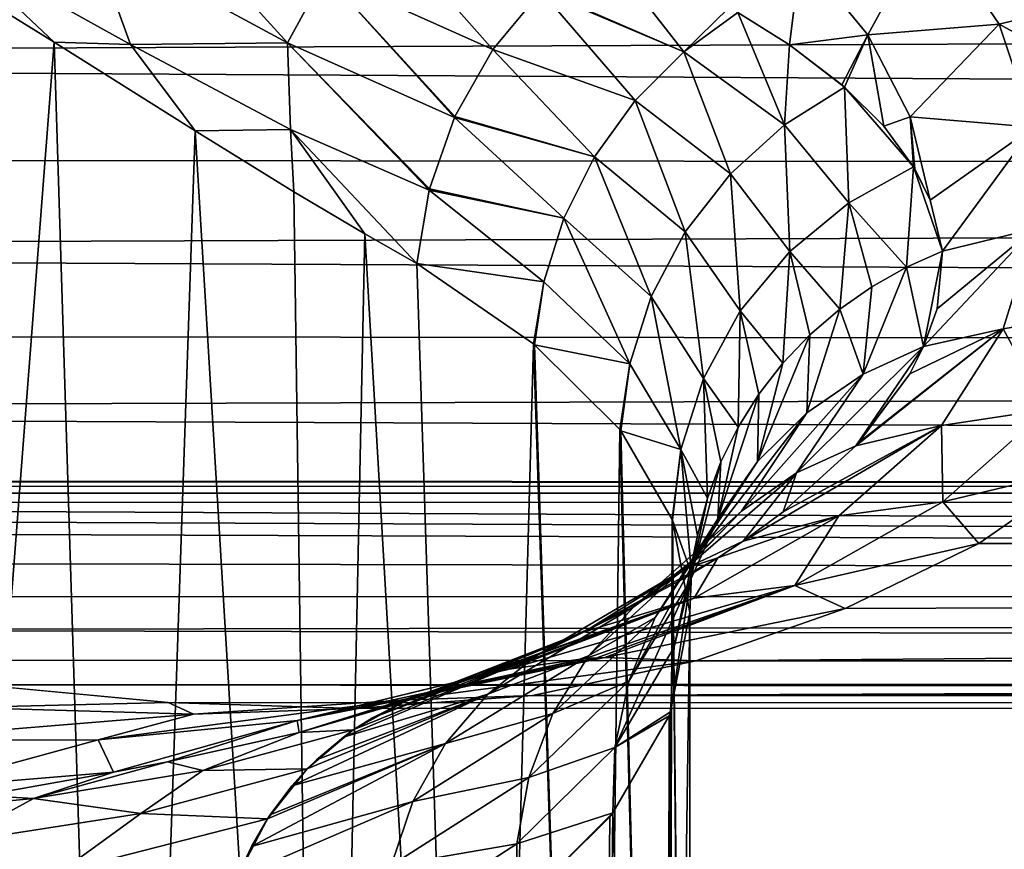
# Model space of a CAD drawing. Header units: millimetres. Extents: x -139 to 106, y -8 to 139.
# Tile 182 of 256: x -67.01 to -63.32, y 52.77 to 55.87. Entities that reach past the tile are written whole.
import ezdxf

# ---------------------------------------------------------------- set-up
doc = ezdxf.new("R2010")
doc.units = ezdxf.units.MM
doc.header["$LTSCALE"] = 53.842063
for name, color, linetype in [('47', 7, 'CONTINUOUS'), ('48', 7, 'CONTINUOUS'), ('49', 7, 'CONTINUOUS'), ('50', 7, 'CONTINUOUS'), ('51', 7, 'CONTINUOUS'), ('52', 7, 'CONTINUOUS'), ('67', 7, 'CONTINUOUS'), ('68', 7, 'CONTINUOUS'), ('69', 7, 'CONTINUOUS'), ('72', 7, 'CONTINUOUS')]:
    doc.layers.add(name, color=color, linetype=linetype)

msp = doc.modelspace()

# ---------------------------------------------------------------- linework, layer by layer
at = {"layer": '47', "color": 8, "linetype": 'CONTINUOUS'}
for points in [[(-76.5, 56.1287, -16.5989), (0, 56.0476, -16.5146), (-76.5, 55.7292, -16.1637), (-76.5, 56.1287, -16.5989)], [(0, 56.0476, -16.5146), (0, 55.2822, -15.6078), (-76.5, 55.7292, -16.1637), (0, 56.0476, -16.5146)], [(-76.5, 55.7292, -16.1637), (0, 55.2822, -15.6078), (-76.5, 55.3561, -15.7055), (-76.5, 55.7292, -16.1637)], [(-76.5, 55.3561, -15.7055), (0, 55.2822, -15.6078), (-76.5, 55.0108, -15.2261), (-76.5, 55.3561, -15.7055)], [(0, 55.2822, -15.6078), (0, 54.6296, -14.6167), (-76.5, 55.0108, -15.2261), (0, 55.2822, -15.6078)], [(-76.5, 55.0108, -15.2261), (0, 54.6296, -14.6167), (-76.5, 54.6943, -14.7271), (-76.5, 55.0108, -15.2261)], [(-76.5, 54.6943, -14.7271), (0, 54.6296, -14.6167), (-76.5, 54.4078, -14.2103), (-76.5, 54.6943, -14.7271)], [(0, 54.6296, -14.6167), (0, 54.0991, -13.5552), (-76.5, 54.4078, -14.2103), (0, 54.6296, -14.6167)], [(-76.5, 54.4078, -14.2103), (0, 54.0991, -13.5552), (-76.5, 54.1523, -13.6774), (-76.5, 54.4078, -14.2103)], [(-76.5, 54.1523, -13.6774), (0, 54.0991, -13.5552), (-75.5194, 54.1481, -13.6678), (-76.5, 54.1523, -13.6774)], [(-75.5194, 54.1481, -13.6678), (0, 54.0991, -13.5552), (-74.6378, 54.1301, -13.6269), (-75.5194, 54.1481, -13.6678)], [(-74.6378, 54.1301, -13.6269), (0, 54.0991, -13.5552), (-73.8408, 54.1008, -13.5592), (-74.6378, 54.1301, -13.6269)], [(-73.8408, 54.1008, -13.5592), (0, 54.0991, -13.5552), (-73.1127, 54.0623, -13.4679), (-73.8408, 54.1008, -13.5592)], [(0, 54.0991, -13.5552), (0, 53.698, -12.4384), (-73.1127, 54.0623, -13.4679), (0, 54.0991, -13.5552)], [(-73.1127, 54.0623, -13.4679), (0, 53.698, -12.4384), (-72.438, 54.0159, -13.3548), (-73.1127, 54.0623, -13.4679)], [(-72.438, 54.0159, -13.3548), (0, 53.698, -12.4384), (-71.807, 53.9631, -13.2207), (-72.438, 54.0159, -13.3548)], [(-71.807, 53.9631, -13.2207), (0, 53.698, -12.4384), (-70.6508, 53.8433, -12.8931), (-71.807, 53.9631, -13.2207)], [(-70.6508, 53.8433, -12.8931), (0, 53.698, -12.4384), (-69.6136, 53.7141, -12.4927), (-70.6508, 53.8433, -12.8931)], [(-69.6136, 53.7141, -12.4927), (0, 53.698, -12.4384), (-68.691, 53.5878, -12.0312), (-69.6136, 53.7141, -12.4927)], [(0, 53.698, -12.4384), (0, 53.4321, -11.2819), (-68.691, 53.5878, -12.0312), (0, 53.698, -12.4384)], [(-68.691, 53.5878, -12.0312), (0, 53.4321, -11.2819), (-67.8853, 53.4758, -11.5237), (-68.691, 53.5878, -12.0312)], [(-67.8853, 53.4758, -11.5237), (0, 53.4321, -11.2819), (-67.1567, 53.3825, -10.9545), (-67.8853, 53.4758, -11.5237)], [(0, 53.3185, -8.9155), (0, 53.4726, -7.7389), (-65.0885, 53.3429, -8.6304), (0, 53.3185, -8.9155)], [(-65.0885, 53.3429, -8.6304), (0, 53.4726, -7.7389), (-32.2388, 53.4726, -7.7389), (-65.0885, 53.3429, -8.6304)], [(-64.4776, 53.4726, -7.7389), (-65.0885, 53.3429, -8.6304), (-32.2388, 53.4726, -7.7389), (-64.4776, 53.4726, -7.7389)], [(0, 53.4321, -11.2819), (0, 53.305, -10.1021), (-67.1567, 53.3825, -10.9545), (0, 53.4321, -11.2819)], [(-67.1567, 53.3825, -10.9545), (0, 53.305, -10.1021), (-66.4543, 53.3156, -10.2869), (-67.1567, 53.3825, -10.9545)], [(-66.4543, 53.3156, -10.2869), (0, 53.305, -10.1021), (-65.7573, 53.2942, -9.5015), (-66.4543, 53.3156, -10.2869)], [(-65.7573, 53.2942, -9.5015), (0, 53.3185, -8.9155), (-65.0885, 53.3429, -8.6304), (-65.7573, 53.2942, -9.5015)], [(0, 53.305, -10.1021), (0, 53.3185, -8.9155), (-65.7573, 53.2942, -9.5015), (0, 53.305, -10.1021)]]:
    msp.add_3dface(points, dxfattribs=at)
at = {"layer": '48', "color": 8, "linetype": 'CONTINUOUS'}
for points in [[(-63.0035, 54.1994, -4.4286), (-63.4167, 53.9121, -5.6615), (0, 53.944, -5.5212), (-63.0035, 54.1994, -4.4286)], [(-64.4776, 53.4726, -7.7389), (-32.2388, 53.4726, -7.7389), (0, 53.944, -5.5212), (-64.4776, 53.4726, -7.7389)], [(-63.9168, 53.6685, -6.771), (-64.4776, 53.4726, -7.7389), (0, 53.944, -5.5212), (-63.9168, 53.6685, -6.771)], [(-63.4167, 53.9121, -5.6615), (-63.9168, 53.6685, -6.771), (0, 53.944, -5.5212), (-63.4167, 53.9121, -5.6615)]]:
    msp.add_3dface(points, dxfattribs=at)
at = {"layer": '49', "color": 8, "linetype": 'CONTINUOUS'}
for points in [[(-64.0833, 56.1227, 3.9214), (-63.833, 55.818, 2.7997), (-63.6016, 56.2417, 3.8048), (-64.0833, 56.1227, 3.9214)], [(-63.6016, 56.2417, 3.8048), (-63.833, 55.818, 2.7997), (-63.3405, 55.8576, 2.4038), (-63.6016, 56.2417, 3.8048)], [(-63.6016, 56.2417, 3.8048), (-63.3405, 55.8576, 2.4038), (-62.9224, 55.962, 2.4796), (-63.6016, 56.2417, 3.8048)], [(-64.1263, 55.7802, 3.0746), (-64.0833, 56.1227, 3.9214), (-64.3198, 55.9018, 3.6446), (-64.1263, 55.7802, 3.0746)], [(-63.833, 55.818, 2.7997), (-64.0833, 56.1227, 3.9214), (-64.1263, 55.7802, 3.0746), (-63.833, 55.818, 2.7997)], [(-62.9224, 55.962, 2.4796), (-63.3405, 55.8576, 2.4038), (-62.801, 55.5628, 1.0063), (-62.9224, 55.962, 2.4796)], [(-63.833, 55.818, 2.7997), (-63.6738, 55.5103, 1.6538), (-63.3405, 55.8576, 2.4038), (-63.833, 55.818, 2.7997)], [(-63.3405, 55.8576, 2.4038), (-63.6738, 55.5103, 1.6538), (-63.2112, 55.4726, 0.9751), (-63.3405, 55.8576, 2.4038)], [(-63.3405, 55.8576, 2.4038), (-63.2112, 55.4726, 0.9751), (-62.801, 55.5628, 1.0063), (-63.3405, 55.8576, 2.4038)], [(-63.9303, 55.631, 2.386), (-63.833, 55.818, 2.7997), (-64.1263, 55.7802, 3.0746), (-63.9303, 55.631, 2.386)], [(-63.9202, 55.6222, 2.3459), (-63.833, 55.818, 2.7997), (-63.9303, 55.631, 2.386), (-63.9202, 55.6222, 2.3459)], [(-63.7721, 55.4753, 1.6821), (-63.833, 55.818, 2.7997), (-63.9202, 55.6222, 2.3459), (-63.7721, 55.4753, 1.6821)], [(-63.6738, 55.5103, 1.6538), (-63.833, 55.818, 2.7997), (-63.7721, 55.4753, 1.6821), (-63.6738, 55.5103, 1.6538)], [(-63.6608, 55.3238, 1.0127), (-63.6738, 55.5103, 1.6538), (-63.7721, 55.4753, 1.6821), (-63.6608, 55.3238, 1.0127)], [(-63.6738, 55.5103, 1.6538), (-63.5986, 55.1984, 0.4706), (-63.2112, 55.4726, 0.9751), (-63.6738, 55.5103, 1.6538)], [(-63.5986, 55.1984, 0.4706), (-63.6738, 55.5103, 1.6538), (-63.6565, 55.3165, 0.9808), (-63.5986, 55.1984, 0.4706)], [(-63.6565, 55.3165, 0.9808), (-63.6738, 55.5103, 1.6538), (-63.6608, 55.3238, 1.0127), (-63.6565, 55.3165, 0.9808)], [(-63.5986, 55.1984, 0.4706), (-63.5521, 55.0069, -0.338), (-63.2112, 55.4726, 0.9751), (-63.5986, 55.1984, 0.4706)], [(-63.2112, 55.4726, 0.9751), (-63.5521, 55.0069, -0.338), (-63.2087, 55.0908, -0.4681), (-63.2112, 55.4726, 0.9751)], [(-63.325, 54.7162, -1.9125), (-63.2087, 55.0908, -0.4681), (-63.6233, 54.6504, -1.7585), (-63.325, 54.7162, -1.9125)], [(-63.6233, 54.6504, -1.7585), (-63.2087, 55.0908, -0.4681), (-63.5729, 54.7916, -1.2071), (-63.6233, 54.6504, -1.7585)], [(-63.2087, 55.0908, -0.4681), (-63.5521, 55.0069, -0.338), (-63.5729, 54.7916, -1.2071), (-63.2087, 55.0908, -0.4681)], [(-63.2087, 55.0908, -0.4681), (-63.325, 54.7162, -1.9125), (-62.9267, 54.784, -1.9653), (-63.2087, 55.0908, -0.4681)], [(-62.9267, 54.784, -1.9653), (-63.325, 54.7162, -1.9125), (-63.1602, 54.4141, -3.4386), (-62.9267, 54.784, -1.9653)], [(-63.5567, 54.3543, -3.3432), (-63.325, 54.7162, -1.9125), (-63.8777, 54.2773, -3.1689), (-63.5567, 54.3543, -3.3432)], [(-63.8777, 54.2773, -3.1689), (-63.325, 54.7162, -1.9125), (-63.8662, 54.2898, -3.122), (-63.8777, 54.2773, -3.1689)], [(-63.8662, 54.2898, -3.122), (-63.325, 54.7162, -1.9125), (-63.6757, 54.548, -2.1503), (-63.8662, 54.2898, -3.122)], [(-63.6757, 54.548, -2.1503), (-63.325, 54.7162, -1.9125), (-63.6233, 54.6504, -1.7585), (-63.6757, 54.548, -2.1503)], [(-63.325, 54.7162, -1.9125), (-63.5567, 54.3543, -3.3432), (-63.1602, 54.4141, -3.4386), (-63.325, 54.7162, -1.9125)], [(-63.1602, 54.4141, -3.4386), (-63.5567, 54.3543, -3.3432), (-63.5515, 54.0676, -4.8752), (-63.1602, 54.4141, -3.4386)], [(-63.0035, 54.1994, -4.4286), (-63.1602, 54.4141, -3.4386), (-63.5515, 54.0676, -4.8752), (-63.0035, 54.1994, -4.4286)], [(-63.9416, 54.015, -4.7368), (-63.5567, 54.3543, -3.3432), (-64.2999, 53.9212, -4.5181), (-63.9416, 54.015, -4.7368)], [(-64.2999, 53.9212, -4.5181), (-63.5567, 54.3543, -3.3432), (-64.1499, 54.0307, -4.099), (-64.2999, 53.9212, -4.5181)], [(-64.1499, 54.0307, -4.099), (-63.5567, 54.3543, -3.3432), (-63.8777, 54.2773, -3.1689), (-64.1499, 54.0307, -4.099)], [(-63.5567, 54.3543, -3.3432), (-63.9416, 54.015, -4.7368), (-63.5515, 54.0676, -4.8752), (-63.5567, 54.3543, -3.3432)], [(-63.4167, 53.9121, -5.6615), (-63.0035, 54.1994, -4.4286), (-63.5515, 54.0676, -4.8752), (-63.4167, 53.9121, -5.6615)], [(-63.4167, 53.9121, -5.6615), (-63.5515, 54.0676, -4.8752), (-64.1054, 53.7539, -6.2515), (-63.4167, 53.9121, -5.6615)], [(-63.5515, 54.0676, -4.8752), (-63.9416, 54.015, -4.7368), (-64.1054, 53.7539, -6.2515), (-63.5515, 54.0676, -4.8752)], [(-64.4829, 53.707, -6.0703), (-63.9416, 54.015, -4.7368), (-64.3948, 53.8584, -4.7613), (-64.4829, 53.707, -6.0703)], [(-63.9416, 54.015, -4.7368), (-64.4829, 53.707, -6.0703), (-64.1054, 53.7539, -6.2515), (-63.9416, 54.015, -4.7368)], [(-64.3948, 53.8584, -4.7613), (-63.9416, 54.015, -4.7368), (-64.2999, 53.9212, -4.5181), (-64.3948, 53.8584, -4.7613)], [(-63.9168, 53.6685, -6.771), (-63.4167, 53.9121, -5.6615), (-64.1054, 53.7539, -6.2515), (-63.9168, 53.6685, -6.771)], [(-64.9026, 53.5778, -5.9618), (-64.4829, 53.707, -6.0703), (-64.3948, 53.8584, -4.7613), (-64.9026, 53.5778, -5.9618)], [(-64.9026, 53.5778, -5.9618), (-64.3948, 53.8584, -4.7613), (-64.8729, 53.5945, -5.8162), (-64.9026, 53.5778, -5.9618)], [(-64.3948, 53.8584, -4.7613), (-64.5283, 53.7766, -5.0813), (-64.8729, 53.5945, -5.8162), (-64.3948, 53.8584, -4.7613)], [(-64.4829, 53.707, -6.0703), (-65.1759, 53.4404, -7.3158), (-64.1054, 53.7539, -6.2515), (-64.4829, 53.707, -6.0703)], [(-64.1054, 53.7539, -6.2515), (-65.1759, 53.4404, -7.3158), (-64.891, 53.4804, -7.4935), (-64.1054, 53.7539, -6.2515)], [(-64.8481, 53.4831, -7.5197), (-64.1054, 53.7539, -6.2515), (-64.891, 53.4804, -7.4935), (-64.8481, 53.4831, -7.5197)], [(-64.8177, 53.4846, -7.5381), (-64.1054, 53.7539, -6.2515), (-64.8481, 53.4831, -7.5197), (-64.8177, 53.4846, -7.5381)], [(-63.9168, 53.6685, -6.771), (-64.1054, 53.7539, -6.2515), (-64.8177, 53.4846, -7.5381), (-63.9168, 53.6685, -6.771)], [(-65.305, 53.4093, -7.2328), (-64.4829, 53.707, -6.0703), (-65.5341, 53.3326, -7.0813), (-65.305, 53.4093, -7.2328)], [(-65.5341, 53.3326, -7.0813), (-64.4829, 53.707, -6.0703), (-64.9026, 53.5778, -5.9618), (-65.5341, 53.3326, -7.0813)], [(-65.2185, 53.4311, -7.2886), (-64.4829, 53.707, -6.0703), (-65.305, 53.4093, -7.2328), (-65.2185, 53.4311, -7.2886)], [(-65.1759, 53.4404, -7.3158), (-64.4829, 53.707, -6.0703), (-65.2185, 53.4311, -7.2886), (-65.1759, 53.4404, -7.3158)], [(-64.4776, 53.4726, -7.7389), (-63.9168, 53.6685, -6.771), (-64.8177, 53.4846, -7.5381), (-64.4776, 53.4726, -7.7389)], [(-65.5341, 53.3326, -7.0813), (-64.9026, 53.5778, -5.9618), (-65.5729, 53.3167, -7.0551), (-65.5341, 53.3326, -7.0813)], [(-65.5729, 53.3167, -7.0551), (-64.9026, 53.5778, -5.9618), (-65.0006, 53.5355, -6.0682), (-65.5729, 53.3167, -7.0551)], [(-65.0006, 53.5355, -6.0682), (-64.9026, 53.5778, -5.9618), (-64.8729, 53.5945, -5.8162), (-65.0006, 53.5355, -6.0682)]]:
    msp.add_3dface(points, dxfattribs=at)
at = {"layer": '50', "color": 8, "linetype": 'CONTINUOUS'}
for points in [[(-63.6233, 54.6504, -1.7585), (-63.5521, 55.0069, -0.338), (-63.6879, 54.947, -0.323), (-63.6233, 54.6504, -1.7585)], [(-63.5521, 55.0069, -0.338), (-63.6233, 54.6504, -1.7585), (-63.5729, 54.7916, -1.2071), (-63.5521, 55.0069, -0.338)], [(-63.8505, 54.546, -1.7147), (-63.6233, 54.6504, -1.7585), (-63.6879, 54.947, -0.323), (-63.8505, 54.546, -1.7147)], [(-63.8169, 54.8743, -0.3049), (-63.8505, 54.546, -1.7147), (-63.6879, 54.947, -0.323), (-63.8169, 54.8743, -0.3049)], [(-63.9378, 54.7895, -0.2837), (-63.8505, 54.546, -1.7147), (-63.8169, 54.8743, -0.3049), (-63.9378, 54.7895, -0.2837)], [(-64.0611, 54.402, -1.6546), (-63.8505, 54.546, -1.7147), (-63.9378, 54.7895, -0.2837), (-64.0611, 54.402, -1.6546)], [(-64.0495, 54.6935, -0.2597), (-64.0611, 54.402, -1.6546), (-63.9378, 54.7895, -0.2837), (-64.0495, 54.6935, -0.2597)], [(-64.2457, 54.2193, -1.5874), (-64.0611, 54.402, -1.6546), (-64.0495, 54.6935, -0.2597), (-64.2457, 54.2193, -1.5874)], [(-64.1507, 54.5873, -0.2332), (-64.2457, 54.2193, -1.5874), (-64.0495, 54.6935, -0.2597), (-64.1507, 54.5873, -0.2332)], [(-63.8777, 54.2773, -3.1689), (-63.6233, 54.6504, -1.7585), (-64.0995, 54.1768, -3.0943), (-63.8777, 54.2773, -3.1689)], [(-63.6233, 54.6504, -1.7585), (-63.8505, 54.546, -1.7147), (-64.0995, 54.1768, -3.0943), (-63.6233, 54.6504, -1.7585)], [(-63.8777, 54.2773, -3.1689), (-63.6757, 54.548, -2.1503), (-63.6233, 54.6504, -1.7585), (-63.8777, 54.2773, -3.1689)], [(-64.2406, 54.4718, -0.2043), (-64.2457, 54.2193, -1.5874), (-64.1507, 54.5873, -0.2332), (-64.2406, 54.4718, -0.2043)], [(-63.8505, 54.546, -1.7147), (-64.0611, 54.402, -1.6546), (-64.3061, 54.0337, -3.0115), (-63.8505, 54.546, -1.7147)], [(-64.0995, 54.1768, -3.0943), (-63.8505, 54.546, -1.7147), (-64.3061, 54.0337, -3.0115), (-64.0995, 54.1768, -3.0943)], [(-63.8777, 54.2773, -3.1689), (-63.8662, 54.2898, -3.122), (-63.6757, 54.548, -2.1503), (-63.8777, 54.2773, -3.1689)], [(-64.394, 54.0048, -1.5162), (-64.2457, 54.2193, -1.5874), (-64.2406, 54.4718, -0.2043), (-64.394, 54.0048, -1.5162)], [(-64.3182, 54.3482, -0.1735), (-64.394, 54.0048, -1.5162), (-64.2406, 54.4718, -0.2043), (-64.3182, 54.3482, -0.1735)], [(-64.0611, 54.402, -1.6546), (-64.2457, 54.2193, -1.5874), (-64.486, 53.8505, -2.9242), (-64.0611, 54.402, -1.6546)], [(-64.3061, 54.0337, -3.0115), (-64.0611, 54.402, -1.6546), (-64.486, 53.8505, -2.9242), (-64.3061, 54.0337, -3.0115)], [(-64.3828, 54.2177, -0.1409), (-64.394, 54.0048, -1.5162), (-64.3182, 54.3482, -0.1735), (-64.3828, 54.2177, -0.1409)], [(-64.1499, 54.0307, -4.099), (-63.8777, 54.2773, -3.1689), (-64.0995, 54.1768, -3.0943), (-64.1499, 54.0307, -4.099)], [(-64.2457, 54.2193, -1.5874), (-64.394, 54.0048, -1.5162), (-64.629, 53.6345, -2.8368), (-64.2457, 54.2193, -1.5874)], [(-64.486, 53.8505, -2.9242), (-64.2457, 54.2193, -1.5874), (-64.629, 53.6345, -2.8368), (-64.486, 53.8505, -2.9242)], [(-64.4989, 53.769, -1.4442), (-64.394, 54.0048, -1.5162), (-64.3828, 54.2177, -0.1409), (-64.4989, 53.769, -1.4442)], [(-64.4337, 54.0817, -0.1069), (-64.4989, 53.769, -1.4442), (-64.3828, 54.2177, -0.1409), (-64.4337, 54.0817, -0.1069)], [(-64.2999, 53.9212, -4.5181), (-64.0995, 54.1768, -3.0943), (-64.5135, 53.819, -4.4249), (-64.2999, 53.9212, -4.5181)], [(-64.0995, 54.1768, -3.0943), (-64.3061, 54.0337, -3.0115), (-64.5135, 53.819, -4.4249), (-64.0995, 54.1768, -3.0943)], [(-64.2999, 53.9212, -4.5181), (-64.1499, 54.0307, -4.099), (-64.0995, 54.1768, -3.0943), (-64.2999, 53.9212, -4.5181)], [(-64.4704, 53.9414, -0.0719), (-64.4989, 53.769, -1.4442), (-64.4337, 54.0817, -0.1069), (-64.4704, 53.9414, -0.0719)], [(-64.3061, 54.0337, -3.0115), (-64.486, 53.8505, -2.9242), (-64.7098, 53.6751, -4.3223), (-64.3061, 54.0337, -3.0115)], [(-64.5135, 53.819, -4.4249), (-64.3061, 54.0337, -3.0115), (-64.7098, 53.6751, -4.3223), (-64.5135, 53.819, -4.4249)], [(-64.394, 54.0048, -1.5162), (-64.4989, 53.769, -1.4442), (-64.728, 53.3962, -2.7535), (-64.394, 54.0048, -1.5162)], [(-64.629, 53.6345, -2.8368), (-64.394, 54.0048, -1.5162), (-64.728, 53.3962, -2.7535), (-64.629, 53.6345, -2.8368)], [(-64.5576, 53.5238, -1.3748), (-64.4989, 53.769, -1.4442), (-64.4704, 53.9414, -0.0719), (-64.5576, 53.5238, -1.3748)], [(-64.4926, 53.7983, -0.0361), (-64.5576, 53.5238, -1.3748), (-64.4704, 53.9414, -0.0719), (-64.4926, 53.7983, -0.0361)], [(-64.3948, 53.8584, -4.7613), (-64.2999, 53.9212, -4.5181), (-64.5135, 53.819, -4.4249), (-64.3948, 53.8584, -4.7613)], [(-64.486, 53.8505, -2.9242), (-64.629, 53.6345, -2.8368), (-64.8794, 53.4911, -4.2191), (-64.486, 53.8505, -2.9242)], [(-64.7098, 53.6751, -4.3223), (-64.486, 53.8505, -2.9242), (-64.8794, 53.4911, -4.2191), (-64.7098, 53.6751, -4.3223)], [(-64.5283, 53.7766, -5.0813), (-64.3948, 53.8584, -4.7613), (-64.5135, 53.819, -4.4249), (-64.5283, 53.7766, -5.0813)], [(-64.8729, 53.5945, -5.8162), (-64.5135, 53.819, -4.4249), (-65.0724, 53.4922, -5.7033), (-64.8729, 53.5945, -5.8162)], [(-64.5135, 53.819, -4.4249), (-64.7098, 53.6751, -4.3223), (-65.0724, 53.4922, -5.7033), (-64.5135, 53.819, -4.4249)], [(-64.8729, 53.5945, -5.8162), (-64.5283, 53.7766, -5.0813), (-64.5135, 53.819, -4.4249), (-64.8729, 53.5945, -5.8162)], [(-64.5719, 53.2807, -1.312), (-64.5576, 53.5238, -1.3748), (-64.4926, 53.7983, -0.0361), (-64.5719, 53.2807, -1.312)], [(-64.5, 53.6537), (-64.5719, 53.2807, -1.312), (-64.4926, 53.7983, -0.0361), (-64.5, 53.6537)], [(-64.4989, 53.769, -1.4442), (-64.5576, 53.5238, -1.3748), (-64.7804, 53.148, -2.6781), (-64.4989, 53.769, -1.4442)], [(-64.728, 53.3962, -2.7535), (-64.4989, 53.769, -1.4442), (-64.7804, 53.148, -2.6781), (-64.728, 53.3962, -2.7535)], [(-64.7098, 53.6751, -4.3223), (-64.8794, 53.4911, -4.2191), (-65.2565, 53.3472, -5.583), (-64.7098, 53.6751, -4.3223)], [(-65.0724, 53.4922, -5.7033), (-64.7098, 53.6751, -4.3223), (-65.2565, 53.3472, -5.583), (-65.0724, 53.4922, -5.7033)], [(-64.629, 53.6345, -2.8368), (-64.728, 53.3962, -2.7535), (-65.0125, 53.2744, -4.1204), (-64.629, 53.6345, -2.8368)], [(-64.8794, 53.4911, -4.2191), (-64.629, 53.6345, -2.8368), (-65.0125, 53.2744, -4.1204), (-64.8794, 53.4911, -4.2191)], [(-65.0006, 53.5355, -6.0682), (-64.8729, 53.5945, -5.8162), (-65.0724, 53.4922, -5.7033), (-65.0006, 53.5355, -6.0682)], [(-65.5729, 53.3167, -7.0551), (-65.0006, 53.5355, -6.0682), (-65.6883, 53.2582, -6.9711), (-65.5729, 53.3167, -7.0551)], [(-65.0006, 53.5355, -6.0682), (-65.0724, 53.4922, -5.7033), (-65.6883, 53.2582, -6.9711), (-65.0006, 53.5355, -6.0682)], [(-64.5576, 53.5238, -1.3748), (-64.5719, 53.2807, -1.312), (-64.7804, 53.148, -2.6781), (-64.5576, 53.5238, -1.3748)], [(-65.0724, 53.4922, -5.7033), (-65.2565, 53.3472, -5.583), (-65.7975, 53.1866, -6.8891), (-65.0724, 53.4922, -5.7033)], [(-65.7604, 53.2131, -6.9173), (-65.0724, 53.4922, -5.7033), (-65.7975, 53.1866, -6.8891), (-65.7604, 53.2131, -6.9173)], [(-65.6883, 53.2582, -6.9711), (-65.0724, 53.4922, -5.7033), (-65.7604, 53.2131, -6.9173), (-65.6883, 53.2582, -6.9711)], [(-64.8794, 53.4911, -4.2191), (-65.0125, 53.2744, -4.1204), (-65.4144, 53.1624, -5.4662), (-64.8794, 53.4911, -4.2191)], [(-65.2565, 53.3472, -5.583), (-64.8794, 53.4911, -4.2191), (-65.4144, 53.1624, -5.4662), (-65.2565, 53.3472, -5.583)], [(-64.728, 53.3962, -2.7535), (-64.7804, 53.148, -2.6781), (-65.1026, 53.0355, -4.031), (-64.728, 53.3962, -2.7535)], [(-65.0125, 53.2744, -4.1204), (-64.728, 53.3962, -2.7535), (-65.1026, 53.0355, -4.031), (-65.0125, 53.2744, -4.1204)], [(-65.2565, 53.3472, -5.583), (-65.4144, 53.1624, -5.4662), (-65.9902, 53.0042, -6.7329), (-65.2565, 53.3472, -5.583)], [(-65.9335, 53.0671, -6.7807), (-65.2565, 53.3472, -5.583), (-65.9902, 53.0042, -6.7329), (-65.9335, 53.0671, -6.7807)], [(-65.8984, 53.1017, -6.8094), (-65.2565, 53.3472, -5.583), (-65.9335, 53.0671, -6.7807), (-65.8984, 53.1017, -6.8094)], [(-65.7975, 53.1866, -6.8891), (-65.2565, 53.3472, -5.583), (-65.8984, 53.1017, -6.8094), (-65.7975, 53.1866, -6.8891)], [(-64.7804, 53.148, -2.6781), (-64.5719, 53.2807, -1.312), (-64.5775, 53.2664, -1.3614), (-64.7804, 53.148, -2.6781)], [(-65.0125, 53.2744, -4.1204), (-65.1026, 53.0355, -4.031), (-65.537, 52.9449, -5.3585), (-65.0125, 53.2744, -4.1204)], [(-65.4144, 53.1624, -5.4662), (-65.0125, 53.2744, -4.1204), (-65.537, 52.9449, -5.3585), (-65.4144, 53.1624, -5.4662)], [(-64.7881, 52.902, -2.6136), (-64.7804, 53.148, -2.6781), (-64.5775, 53.2664, -1.3614), (-64.7881, 52.902, -2.6136)], [(-65.4144, 53.1624, -5.4662), (-65.537, 52.9449, -5.3585), (-66.1423, 52.7761, -6.5928), (-65.4144, 53.1624, -5.4662)], [(-66.0814, 52.8807, -6.6516), (-65.4144, 53.1624, -5.4662), (-66.1423, 52.7761, -6.5928), (-66.0814, 52.8807, -6.6516)], [(-66.0718, 52.8953, -6.6605), (-65.4144, 53.1624, -5.4662), (-66.0814, 52.8807, -6.6516), (-66.0718, 52.8953, -6.6605)], [(-65.9902, 53.0042, -6.7329), (-65.4144, 53.1624, -5.4662), (-66.0718, 52.8953, -6.6605), (-65.9902, 53.0042, -6.7329)], [(-64.7804, 53.148, -2.6781), (-64.7881, 52.902, -2.6136), (-65.1475, 52.7868, -3.9547), (-64.7804, 53.148, -2.6781)], [(-65.1026, 53.0355, -4.031), (-64.7804, 53.148, -2.6781), (-65.1475, 52.7868, -3.9547), (-65.1026, 53.0355, -4.031)], [(-65.1026, 53.0355, -4.031), (-65.1475, 52.7868, -3.9547), (-65.6184, 52.7054, -5.2654), (-65.1026, 53.0355, -4.031)], [(-65.537, 52.9449, -5.3585), (-65.1026, 53.0355, -4.031), (-65.6184, 52.7054, -5.2654), (-65.537, 52.9449, -5.3585)], [(-65.537, 52.9449, -5.3585), (-65.6184, 52.7054, -5.2654), (-66.1957, 52.661, -6.5365), (-65.537, 52.9449, -5.3585)], [(-66.1423, 52.7761, -6.5928), (-65.537, 52.9449, -5.3585), (-66.1957, 52.661, -6.5365), (-66.1423, 52.7761, -6.5928)], [(-65.1475, 52.7868, -3.9547), (-64.7881, 52.902, -2.6136), (-65.1493, 52.5404, -3.8938), (-65.1475, 52.7868, -3.9547)], [(-65.1493, 52.5404, -3.8938), (-64.7881, 52.902, -2.6136), (-64.7992, 52.8878, -2.6628), (-65.1493, 52.5404, -3.8938)], [(-65.1475, 52.7868, -3.9547), (-65.1493, 52.5404, -3.8938), (-65.6568, 52.4562, -5.1904), (-65.1475, 52.7868, -3.9547)], [(-65.6184, 52.7054, -5.2654), (-65.1475, 52.7868, -3.9547), (-65.6568, 52.4562, -5.1904), (-65.6184, 52.7054, -5.2654)]]:
    msp.add_3dface(points, dxfattribs=at)
at = {"layer": '51', "color": 8, "linetype": 'CONTINUOUS'}
for points in [[(-65.5729, 53.3167, -7.0551), (-65.7604, 53.2131, -6.9173), (-65.9639, 53.204, -7.6131), (-65.5729, 53.3167, -7.0551)], [(-65.5729, 53.3167, -7.0551), (-65.6883, 53.2582, -6.9711), (-65.7604, 53.2131, -6.9173), (-65.5729, 53.3167, -7.0551)], [(-66.457, 53.0939, -8.1748), (-65.9639, 53.204, -7.6131), (-66.3242, 53.0617, -7.7218), (-66.457, 53.0939, -8.1748)], [(-65.7604, 53.2131, -6.9173), (-65.9335, 53.0671, -6.7807), (-66.3242, 53.0617, -7.7218), (-65.7604, 53.2131, -6.9173)], [(-65.9639, 53.204, -7.6131), (-65.7604, 53.2131, -6.9173), (-66.3242, 53.0617, -7.7218), (-65.9639, 53.204, -7.6131)], [(-65.7604, 53.2131, -6.9173), (-65.8984, 53.1017, -6.8094), (-65.9335, 53.0671, -6.7807), (-65.7604, 53.2131, -6.9173)], [(-65.7604, 53.2131, -6.9173), (-65.7975, 53.1866, -6.8891), (-65.8984, 53.1017, -6.8094), (-65.7604, 53.2131, -6.9173)], [(-66.6593, 53.0544, -8.3758), (-66.457, 53.0939, -8.1748), (-66.9582, 52.9566, -8.492), (-66.6593, 53.0544, -8.3758)], [(-66.9582, 52.9566, -8.492), (-66.457, 53.0939, -8.1748), (-66.3242, 53.0617, -7.7218), (-66.9582, 52.9566, -8.492)], [(-67.15, 52.9676, -8.8147), (-66.6593, 53.0544, -8.3758), (-66.9582, 52.9566, -8.492), (-67.15, 52.9676, -8.8147)], [(-66.9582, 52.9566, -8.492), (-66.3242, 53.0617, -7.7218), (-66.5563, 52.9007, -7.6639), (-66.9582, 52.9566, -8.492)], [(-65.9335, 53.0671, -6.7807), (-66.0814, 52.8807, -6.6516), (-66.5563, 52.9007, -7.6639), (-65.9335, 53.0671, -6.7807)], [(-66.3242, 53.0617, -7.7218), (-65.9335, 53.0671, -6.7807), (-66.5563, 52.9007, -7.6639), (-66.3242, 53.0617, -7.7218)], [(-65.9335, 53.0671, -6.7807), (-66.0718, 52.8953, -6.6605), (-66.0814, 52.8807, -6.6516), (-65.9335, 53.0671, -6.7807)], [(-65.9335, 53.0671, -6.7807), (-65.9902, 53.0042, -6.7329), (-66.0718, 52.8953, -6.6605), (-65.9335, 53.0671, -6.7807)], [(-67.6511, 52.8898, -9.212), (-67.15, 52.9676, -8.8147), (-66.9582, 52.9566, -8.492), (-67.6511, 52.8898, -9.212)], [(-67.6511, 52.8898, -9.212), (-66.9582, 52.9566, -8.492), (-67.2635, 52.7907, -8.5024), (-67.6511, 52.8898, -9.212)], [(-67.2635, 52.7907, -8.5024), (-66.9582, 52.9566, -8.492), (-66.5563, 52.9007, -7.6639), (-67.2635, 52.7907, -8.5024)], [(-67.2635, 52.7907, -8.5024), (-66.5563, 52.9007, -7.6639), (-66.8571, 52.6818, -7.7324), (-67.2635, 52.7907, -8.5024)], [(-66.5563, 52.9007, -7.6639), (-66.0814, 52.8807, -6.6516), (-66.8571, 52.6818, -7.7324), (-66.5563, 52.9007, -7.6639)], [(-66.0814, 52.8807, -6.6516), (-66.1957, 52.661, -6.5365), (-66.8571, 52.6818, -7.7324), (-66.0814, 52.8807, -6.6516)], [(-66.0814, 52.8807, -6.6516), (-66.1423, 52.7761, -6.5928), (-66.1957, 52.661, -6.5365), (-66.0814, 52.8807, -6.6516)], [(-67.7577, 52.5658, -8.7373), (-67.2635, 52.7907, -8.5024), (-66.8571, 52.6818, -7.7324), (-67.7577, 52.5658, -8.7373)]]:
    msp.add_3dface(points, dxfattribs=at)
at = {"layer": '52', "color": 8, "linetype": 'CONTINUOUS'}
for points in [[(-64.891, 53.4804, -7.4935), (-65.1759, 53.4404, -7.3158), (-65.9702, 53.2492, -8.2243), (-64.891, 53.4804, -7.4935)], [(-65.5833, 53.3254, -8.5155), (-64.891, 53.4804, -7.4935), (-65.9702, 53.2492, -8.2243), (-65.5833, 53.3254, -8.5155)], [(-64.4776, 53.4726, -7.7389), (-64.8177, 53.4846, -7.5381), (-65.5833, 53.3254, -8.5155), (-64.4776, 53.4726, -7.7389)], [(-64.8177, 53.4846, -7.5381), (-64.8481, 53.4831, -7.5197), (-65.5833, 53.3254, -8.5155), (-64.8177, 53.4846, -7.5381)], [(-64.8481, 53.4831, -7.5197), (-64.891, 53.4804, -7.4935), (-65.5833, 53.3254, -8.5155), (-64.8481, 53.4831, -7.5197)], [(-65.0885, 53.3429, -8.6304), (-64.4776, 53.4726, -7.7389), (-65.5833, 53.3254, -8.5155), (-65.0885, 53.3429, -8.6304)], [(-65.1759, 53.4404, -7.3158), (-65.2185, 53.4311, -7.2886), (-65.9702, 53.2492, -8.2243), (-65.1759, 53.4404, -7.3158)], [(-65.2185, 53.4311, -7.2886), (-65.305, 53.4093, -7.2328), (-65.9702, 53.2492, -8.2243), (-65.2185, 53.4311, -7.2886)], [(-65.305, 53.4093, -7.2328), (-65.9639, 53.204, -7.6131), (-65.9702, 53.2492, -8.2243), (-65.305, 53.4093, -7.2328)], [(-65.305, 53.4093, -7.2328), (-65.5341, 53.3326, -7.0813), (-65.9639, 53.204, -7.6131), (-65.305, 53.4093, -7.2328)], [(-67.1567, 53.3825, -10.9545), (-66.4543, 53.3156, -10.2869), (-67.225, 53.297, -10.3897), (-67.1567, 53.3825, -10.9545)], [(-67.225, 53.297, -10.3897), (-66.4543, 53.3156, -10.2869), (-66.3592, 53.2719, -9.4931), (-67.225, 53.297, -10.3897)], [(-66.3592, 53.2719, -9.4931), (-65.5833, 53.3254, -8.5155), (-66.7163, 53.1767, -9.1714), (-66.3592, 53.2719, -9.4931)], [(-66.7163, 53.1767, -9.1714), (-65.5833, 53.3254, -8.5155), (-65.9702, 53.2492, -8.2243), (-66.7163, 53.1767, -9.1714)], [(-66.4543, 53.3156, -10.2869), (-65.7573, 53.2942, -9.5015), (-66.3592, 53.2719, -9.4931), (-66.4543, 53.3156, -10.2869)], [(-66.3592, 53.2719, -9.4931), (-65.7573, 53.2942, -9.5015), (-65.5833, 53.3254, -8.5155), (-66.3592, 53.2719, -9.4931)], [(-65.5341, 53.3326, -7.0813), (-65.5729, 53.3167, -7.0551), (-65.9639, 53.204, -7.6131), (-65.5341, 53.3326, -7.0813)], [(-65.7573, 53.2942, -9.5015), (-65.0885, 53.3429, -8.6304), (-65.5833, 53.3254, -8.5155), (-65.7573, 53.2942, -9.5015)], [(-67.225, 53.297, -10.3897), (-66.3592, 53.2719, -9.4931), (-67.5489, 53.1744, -10.0402), (-67.225, 53.297, -10.3897)], [(-67.5489, 53.1744, -10.0402), (-66.3592, 53.2719, -9.4931), (-66.7163, 53.1767, -9.1714), (-67.5489, 53.1744, -10.0402)], [(-66.6593, 53.0544, -8.3758), (-66.7163, 53.1767, -9.1714), (-65.9702, 53.2492, -8.2243), (-66.6593, 53.0544, -8.3758)], [(-66.457, 53.0939, -8.1748), (-66.6593, 53.0544, -8.3758), (-65.9702, 53.2492, -8.2243), (-66.457, 53.0939, -8.1748)], [(-65.9639, 53.204, -7.6131), (-66.457, 53.0939, -8.1748), (-65.9702, 53.2492, -8.2243), (-65.9639, 53.204, -7.6131)], [(-67.5489, 53.1744, -10.0402), (-66.7163, 53.1767, -9.1714), (-67.3797, 52.9955, -9.2138), (-67.5489, 53.1744, -10.0402)], [(-66.7163, 53.1767, -9.1714), (-66.6593, 53.0544, -8.3758), (-67.3797, 52.9955, -9.2138), (-66.7163, 53.1767, -9.1714)], [(-66.6593, 53.0544, -8.3758), (-67.15, 52.9676, -8.8147), (-67.3797, 52.9955, -9.2138), (-66.6593, 53.0544, -8.3758)]]:
    msp.add_3dface(points, dxfattribs=at)
at = {"layer": '67', "color": 8, "linetype": 'CONTINUOUS'}
for points in [[(-66.7412, 56.1859, 7.0892), (-66.0072, 55.7886, 5.9848), (-66.6016, 56.443, 7.0853), (-66.7412, 56.1859, 7.0892)], [(-66.6016, 56.443, 7.0853), (-66.0072, 55.7886, 5.9848), (-65.8669, 56.0453, 5.9831), (-66.6016, 56.443, 7.0853)], [(-67.6485, 56.2654, 8.1026), (-66.8814, 55.7905, 7.1752), (-67.2697, 56.1564, 7.675), (-67.6485, 56.2654, 8.1026)], [(-65.6886, 56.2722, 6.0109), (-65.8669, 56.0453, 5.9831), (-65.2373, 55.7634, 4.8014), (-65.6886, 56.2722, 6.0109)], [(-65.6886, 56.2722, 6.0109), (-65.2373, 55.7634, 4.8014), (-65.0568, 55.982, 4.8317), (-65.6886, 56.2722, 6.0109)], [(-67.2697, 56.1564, 7.675), (-66.5959, 55.7813, 6.7902), (-66.7412, 56.1859, 7.0892), (-67.2697, 56.1564, 7.675)], [(-67.2697, 56.1564, 7.675), (-66.8814, 55.7905, 7.1752), (-66.5959, 55.7813, 6.7902), (-67.2697, 56.1564, 7.675)], [(-66.7412, 56.1859, 7.0892), (-66.5959, 55.7813, 6.7902), (-66.0072, 55.7886, 5.9848), (-66.7412, 56.1859, 7.0892)], [(-66.0072, 55.7886, 5.9848), (-65.3809, 55.5086, 4.7928), (-65.8669, 56.0453, 5.9831), (-66.0072, 55.7886, 5.9848)], [(-65.3809, 55.5086, 4.7928), (-65.3794, 55.512, 4.7928), (-65.8669, 56.0453, 5.9831), (-65.3809, 55.5086, 4.7928)], [(-65.8669, 56.0453, 5.9831), (-65.3794, 55.512, 4.7928), (-65.2373, 55.7634, 4.8014), (-65.8669, 56.0453, 5.9831)], [(-66.8814, 55.7905, 7.1752), (-66.3527, 55.4583, 6.4056), (-66.5959, 55.7813, 6.7902), (-66.8814, 55.7905, 7.1752)], [(-66.5959, 55.7813, 6.7902), (-65.9963, 55.4633, 5.8332), (-66.0072, 55.7886, 5.9848), (-66.5959, 55.7813, 6.7902)], [(-65.9963, 55.4633, 5.8332), (-65.4768, 55.2356, 4.8089), (-66.0072, 55.7886, 5.9848), (-65.9963, 55.4633, 5.8332)], [(-65.4768, 55.2356, 4.8089), (-65.4753, 55.2416, 4.8083), (-66.0072, 55.7886, 5.9848), (-65.4768, 55.2356, 4.8089)], [(-66.0072, 55.7886, 5.9848), (-65.4753, 55.2416, 4.8083), (-65.3809, 55.5086, 4.7928), (-66.0072, 55.7886, 5.9848)], [(-66.5959, 55.7813, 6.7902), (-66.3527, 55.4583, 6.4056), (-65.9963, 55.4633, 5.8332), (-66.5959, 55.7813, 6.7902)], [(-66.3527, 55.4583, 6.4056), (-65.9829, 55.2297, 5.7785), (-65.9963, 55.4633, 5.8332), (-66.3527, 55.4583, 6.4056)], [(-65.7176, 55.0721, 5.2669), (-65.5229, 54.9613, 4.848), (-65.9963, 55.4633, 5.8332), (-65.7176, 55.0721, 5.2669)], [(-65.9963, 55.4633, 5.8332), (-65.5229, 54.9613, 4.848), (-65.4768, 55.2356, 4.8089), (-65.9963, 55.4633, 5.8332)], [(-65.9829, 55.2297, 5.7785), (-65.7176, 55.0721, 5.2669), (-65.9963, 55.4633, 5.8332), (-65.9829, 55.2297, 5.7785)]]:
    msp.add_3dface(points, dxfattribs=at)
at = {"layer": '68', "color": 8, "linetype": 'CONTINUOUS'}
for points in [[(-64.8419, 56.1642, 4.8838), (-65.0534, 55.9854, 4.8325), (-64.5223, 55.7546, 3.6118), (-64.8419, 56.1642, 4.8838)], [(-64.3517, 55.9201, 3.731), (-64.8419, 56.1642, 4.8838), (-64.5223, 55.7546, 3.6118), (-64.3517, 55.9201, 3.731)], [(-65.0568, 55.982, 4.8317), (-65.2373, 55.7634, 4.8014), (-64.7044, 55.5723, 3.5957), (-65.0568, 55.982, 4.8317)], [(-65.0534, 55.9854, 4.8325), (-65.0568, 55.982, 4.8317), (-64.5223, 55.7546, 3.6118), (-65.0534, 55.9854, 4.8325)], [(-64.5223, 55.7546, 3.6118), (-65.0568, 55.982, 4.8317), (-64.7044, 55.5723, 3.5957), (-64.5223, 55.7546, 3.6118)], [(-64.3198, 55.9018, 3.6446), (-64.3517, 55.9201, 3.731), (-64.5223, 55.7546, 3.6118), (-64.3198, 55.9018, 3.6446)], [(-64.3198, 55.9018, 3.6446), (-64.5223, 55.7546, 3.6118), (-64.1447, 55.4805, 2.3323), (-64.3198, 55.9018, 3.6446)], [(-64.1263, 55.7802, 3.0746), (-64.3198, 55.9018, 3.6446), (-64.1447, 55.4805, 2.3323), (-64.1263, 55.7802, 3.0746)], [(-65.2373, 55.7634, 4.8014), (-65.3794, 55.512, 4.7928), (-64.8563, 55.3615, 3.5961), (-65.2373, 55.7634, 4.8014)], [(-64.7044, 55.5723, 3.5957), (-65.2373, 55.7634, 4.8014), (-64.8563, 55.3615, 3.5961), (-64.7044, 55.5723, 3.5957)], [(-64.5223, 55.7546, 3.6118), (-64.7044, 55.5723, 3.5957), (-64.3474, 55.2973, 2.3333), (-64.5223, 55.7546, 3.6118)], [(-64.1447, 55.4805, 2.3323), (-64.5223, 55.7546, 3.6118), (-64.3474, 55.2973, 2.3333), (-64.1447, 55.4805, 2.3323)], [(-63.9202, 55.6222, 2.3459), (-64.1263, 55.7802, 3.0746), (-64.1447, 55.4805, 2.3323), (-63.9202, 55.6222, 2.3459)], [(-63.9202, 55.6222, 2.3459), (-63.9303, 55.631, 2.386), (-64.1263, 55.7802, 3.0746), (-63.9202, 55.6222, 2.3459)], [(-63.9039, 55.189, 1.0207), (-63.9202, 55.6222, 2.3459), (-64.1447, 55.4805, 2.3323), (-63.9039, 55.189, 1.0207)], [(-63.6608, 55.3238, 1.0127), (-63.7721, 55.4753, 1.6821), (-63.9202, 55.6222, 2.3459), (-63.6608, 55.3238, 1.0127)], [(-63.6608, 55.3238, 1.0127), (-63.9202, 55.6222, 2.3459), (-63.9039, 55.189, 1.0207), (-63.6608, 55.3238, 1.0127)], [(-64.7044, 55.5723, 3.5957), (-64.8563, 55.3615, 3.5961), (-64.5168, 55.0795, 2.3495), (-64.7044, 55.5723, 3.5957)], [(-64.3474, 55.2973, 2.3333), (-64.7044, 55.5723, 3.5957), (-64.5168, 55.0795, 2.3495), (-64.3474, 55.2973, 2.3333)], [(-65.3809, 55.5086, 4.7928), (-65.4753, 55.2416, 4.8083), (-64.9713, 55.1314, 3.6129), (-65.3809, 55.5086, 4.7928)], [(-65.3794, 55.512, 4.7928), (-65.3809, 55.5086, 4.7928), (-64.8563, 55.3615, 3.5961), (-65.3794, 55.512, 4.7928)], [(-64.8563, 55.3615, 3.5961), (-65.3809, 55.5086, 4.7928), (-64.9713, 55.1314, 3.6129), (-64.8563, 55.3615, 3.5961)], [(-64.1252, 55.0065, 1.0422), (-64.1447, 55.4805, 2.3323), (-64.3474, 55.2973, 2.3333), (-64.1252, 55.0065, 1.0422)], [(-64.1252, 55.0065, 1.0422), (-63.9039, 55.189, 1.0207), (-64.1447, 55.4805, 2.3323), (-64.1252, 55.0065, 1.0422)], [(-64.8563, 55.3615, 3.5961), (-64.9713, 55.1314, 3.6129), (-64.6439, 54.8378, 2.3804), (-64.8563, 55.3615, 3.5961)], [(-64.5168, 55.0795, 2.3495), (-64.8563, 55.3615, 3.5961), (-64.6439, 54.8378, 2.3804), (-64.5168, 55.0795, 2.3495)], [(-63.6879, 54.947, -0.323), (-63.6608, 55.3238, 1.0127), (-63.9039, 55.189, 1.0207), (-63.6879, 54.947, -0.323)], [(-63.5521, 55.0069, -0.338), (-63.6608, 55.3238, 1.0127), (-63.6879, 54.947, -0.323), (-63.5521, 55.0069, -0.338)], [(-63.5521, 55.0069, -0.338), (-63.5986, 55.1984, 0.4706), (-63.6608, 55.3238, 1.0127), (-63.5521, 55.0069, -0.338)], [(-63.5986, 55.1984, 0.4706), (-63.6565, 55.3165, 0.9808), (-63.6608, 55.3238, 1.0127), (-63.5986, 55.1984, 0.4706)], [(-64.3103, 54.7832, 1.0774), (-64.3474, 55.2973, 2.3333), (-64.5168, 55.0795, 2.3495), (-64.3103, 54.7832, 1.0774)], [(-64.3103, 54.7832, 1.0774), (-64.1252, 55.0065, 1.0422), (-64.3474, 55.2973, 2.3333), (-64.3103, 54.7832, 1.0774)], [(-65.4768, 55.2356, 4.8089), (-65.5229, 54.9613, 4.848), (-65.0461, 54.8929, 3.6447), (-65.4768, 55.2356, 4.8089)], [(-65.4753, 55.2416, 4.8083), (-65.4768, 55.2356, 4.8089), (-64.9713, 55.1314, 3.6129), (-65.4753, 55.2416, 4.8083)], [(-64.9713, 55.1314, 3.6129), (-65.4768, 55.2356, 4.8089), (-65.0461, 54.8929, 3.6447), (-64.9713, 55.1314, 3.6129)], [(-64.1252, 55.0065, 1.0422), (-63.9378, 54.7895, -0.2837), (-63.9039, 55.189, 1.0207), (-64.1252, 55.0065, 1.0422)], [(-63.9378, 54.7895, -0.2837), (-63.8169, 54.8743, -0.3049), (-63.9039, 55.189, 1.0207), (-63.9378, 54.7895, -0.2837)], [(-63.8169, 54.8743, -0.3049), (-63.6879, 54.947, -0.323), (-63.9039, 55.189, 1.0207), (-63.8169, 54.8743, -0.3049)], [(-64.9713, 55.1314, 3.6129), (-65.0461, 54.8929, 3.6447), (-64.7244, 54.585, 2.4238), (-64.9713, 55.1314, 3.6129)], [(-64.6439, 54.8378, 2.3804), (-64.9713, 55.1314, 3.6129), (-64.7244, 54.585, 2.4238), (-64.6439, 54.8378, 2.3804)], [(-64.4482, 54.5308, 1.1247), (-64.5168, 55.0795, 2.3495), (-64.6439, 54.8378, 2.3804), (-64.4482, 54.5308, 1.1247)], [(-64.4482, 54.5308, 1.1247), (-64.3103, 54.7832, 1.0774), (-64.5168, 55.0795, 2.3495), (-64.4482, 54.5308, 1.1247)], [(-64.3103, 54.7832, 1.0774), (-64.1507, 54.5873, -0.2332), (-64.1252, 55.0065, 1.0422), (-64.3103, 54.7832, 1.0774)], [(-64.1507, 54.5873, -0.2332), (-64.0495, 54.6935, -0.2597), (-64.1252, 55.0065, 1.0422), (-64.1507, 54.5873, -0.2332)], [(-64.0495, 54.6935, -0.2597), (-63.9378, 54.7895, -0.2837), (-64.1252, 55.0065, 1.0422), (-64.0495, 54.6935, -0.2597)], [(-65.0461, 54.8929, 3.6447), (-65.5229, 54.9613, 4.848), (-65.0854, 54.66, 3.7023), (-65.0461, 54.8929, 3.6447)], [(-65.0811, 54.6565, 3.689), (-65.0461, 54.8929, 3.6447), (-65.0854, 54.66, 3.7023), (-65.0811, 54.6565, 3.689)], [(-65.0461, 54.8929, 3.6447), (-65.0811, 54.6565, 3.689), (-64.7244, 54.585, 2.4238), (-65.0461, 54.8929, 3.6447)], [(-64.5329, 54.2642, 1.1809), (-64.6439, 54.8378, 2.3804), (-64.7244, 54.585, 2.4238), (-64.5329, 54.2642, 1.1809)], [(-64.5329, 54.2642, 1.1809), (-64.4482, 54.5308, 1.1247), (-64.6439, 54.8378, 2.3804), (-64.5329, 54.2642, 1.1809)], [(-64.4482, 54.5308, 1.1247), (-64.3182, 54.3482, -0.1735), (-64.3103, 54.7832, 1.0774), (-64.4482, 54.5308, 1.1247)], [(-64.3182, 54.3482, -0.1735), (-64.2406, 54.4718, -0.2043), (-64.3103, 54.7832, 1.0774), (-64.3182, 54.3482, -0.1735)], [(-64.2406, 54.4718, -0.2043), (-64.1507, 54.5873, -0.2332), (-64.3103, 54.7832, 1.0774), (-64.2406, 54.4718, -0.2043)], [(-65.0811, 54.6565, 3.689), (-64.762, 54.3385, 2.4936), (-64.7244, 54.585, 2.4238), (-65.0811, 54.6565, 3.689)], [(-64.7244, 54.585, 2.4238), (-64.762, 54.3385, 2.4936), (-64.7584, 54.3339, 2.4766), (-64.7244, 54.585, 2.4238)], [(-64.5329, 54.2642, 1.1809), (-64.7244, 54.585, 2.4238), (-64.7584, 54.3339, 2.4766), (-64.5329, 54.2642, 1.1809)], [(-64.5329, 54.2642, 1.1809), (-64.4337, 54.0817, -0.1069), (-64.4482, 54.5308, 1.1247), (-64.5329, 54.2642, 1.1809)], [(-64.4337, 54.0817, -0.1069), (-64.3828, 54.2177, -0.1409), (-64.4482, 54.5308, 1.1247), (-64.4337, 54.0817, -0.1069)], [(-64.3828, 54.2177, -0.1409), (-64.3182, 54.3482, -0.1735), (-64.4482, 54.5308, 1.1247), (-64.3828, 54.2177, -0.1409)], [(-64.5329, 54.2642, 1.1809), (-64.7584, 54.3339, 2.4766), (-64.5658, 54.0023, 1.2553), (-64.5329, 54.2642, 1.1809)], [(-64.5645, 53.9988, 1.2424), (-64.5329, 54.2642, 1.1809), (-64.5658, 54.0023, 1.2553), (-64.5645, 53.9988, 1.2424)], [(-64.5645, 53.9988, 1.2424), (-64.4926, 53.7983, -0.0361), (-64.5329, 54.2642, 1.1809), (-64.5645, 53.9988, 1.2424)], [(-64.4926, 53.7983, -0.0361), (-64.4704, 53.9414, -0.0719), (-64.5329, 54.2642, 1.1809), (-64.4926, 53.7983, -0.0361)], [(-64.4704, 53.9414, -0.0719), (-64.4337, 54.0817, -0.1069), (-64.5329, 54.2642, 1.1809), (-64.4704, 53.9414, -0.0719)], [(-64.5, 53.6537), (-64.4926, 53.7983, -0.0361), (-64.5645, 53.9988, 1.2424), (-64.5, 53.6537)]]:
    msp.add_3dface(points, dxfattribs=at)
at = {"layer": '69', "color": 8, "linetype": 'CONTINUOUS'}
for points in [[(-66.8814, 55.7905, 7.1752), (-67.6485, 56.2654, 8.1026), (-67.5179, 47.5379, 7.9575), (-66.8814, 55.7905, 7.1752)], [(-66.6242, 47.5379, 6.8168), (-66.8814, 55.7905, 7.1752), (-67.5179, 47.5379, 7.9575), (-66.6242, 47.5379, 6.8168)], [(-66.3527, 55.4583, 6.4056), (-66.8814, 55.7905, 7.1752), (-66.6242, 47.5379, 6.8168), (-66.3527, 55.4583, 6.4056)], [(-65.8745, 47.5379, 5.5767), (-66.3527, 55.4583, 6.4056), (-66.6242, 47.5379, 6.8168), (-65.8745, 47.5379, 5.5767)], [(-65.9829, 55.2297, 5.7785), (-66.3527, 55.4583, 6.4056), (-65.8745, 47.5379, 5.5767), (-65.9829, 55.2297, 5.7785)], [(-65.7176, 55.0721, 5.2669), (-65.9829, 55.2297, 5.7785), (-65.8745, 47.5379, 5.5767), (-65.7176, 55.0721, 5.2669)], [(-65.2798, 47.5379, 4.2553), (-65.7176, 55.0721, 5.2669), (-65.8745, 47.5379, 5.5767), (-65.2798, 47.5379, 4.2553)], [(-65.5229, 54.9613, 4.848), (-65.7176, 55.0721, 5.2669), (-65.2798, 47.5379, 4.2553), (-65.5229, 54.9613, 4.848)], [(-65.0854, 54.66, 3.7023), (-65.5229, 54.9613, 4.848), (-65.2798, 47.5379, 4.2553), (-65.0854, 54.66, 3.7023)], [(-64.8487, 47.5379, 2.8718), (-65.0854, 54.66, 3.7023), (-65.2798, 47.5379, 4.2553), (-64.8487, 47.5379, 2.8718)], [(-65.0811, 54.6565, 3.689), (-65.0854, 54.66, 3.7023), (-64.8487, 47.5379, 2.8718), (-65.0811, 54.6565, 3.689)], [(-64.762, 54.3385, 2.4936), (-65.0811, 54.6565, 3.689), (-64.8487, 47.5379, 2.8718), (-64.762, 54.3385, 2.4936)], [(-64.5875, 47.5379, 1.4464), (-64.762, 54.3385, 2.4936), (-64.8487, 47.5379, 2.8718), (-64.5875, 47.5379, 1.4464)], [(-64.7584, 54.3339, 2.4766), (-64.762, 54.3385, 2.4936), (-64.5875, 47.5379, 1.4464), (-64.7584, 54.3339, 2.4766)], [(-64.5658, 54.0023, 1.2553), (-64.7584, 54.3339, 2.4766), (-64.5875, 47.5379, 1.4464), (-64.5658, 54.0023, 1.2553)], [(-64.5, 47.5379), (-64.5658, 54.0023, 1.2553), (-64.5875, 47.5379, 1.4464), (-64.5, 47.5379)], [(-64.5645, 53.9988, 1.2424), (-64.5658, 54.0023, 1.2553), (-64.5, 47.5379), (-64.5645, 53.9988, 1.2424)], [(-64.5, 53.6537), (-64.5645, 53.9988, 1.2424), (-64.5, 47.5379), (-64.5, 53.6537)]]:
    msp.add_3dface(points, dxfattribs=at)
at = {"layer": '72', "color": 8, "linetype": 'CONTINUOUS'}
for points in [[(-64.5719, 53.2807, -1.312), (-64.5, 53.6537), (-64.5875, 47.5379, -1.4465), (-64.5719, 53.2807, -1.312)], [(-64.5, 53.6537), (-64.5, 47.5379), (-64.5875, 47.5379, -1.4465), (-64.5, 53.6537)], [(-64.5775, 53.2664, -1.3614), (-64.5719, 53.2807, -1.312), (-64.5875, 47.5379, -1.4465), (-64.5775, 53.2664, -1.3614)], [(-64.7881, 52.902, -2.6136), (-64.5775, 53.2664, -1.3614), (-64.5875, 47.5379, -1.4465), (-64.7881, 52.902, -2.6136)], [(-65.1493, 52.5404, -3.8938), (-64.7992, 52.8878, -2.6628), (-64.8487, 47.5379, -2.8718), (-65.1493, 52.5404, -3.8938)], [(-64.7992, 52.8878, -2.6628), (-64.7881, 52.902, -2.6136), (-64.8487, 47.5379, -2.8718), (-64.7992, 52.8878, -2.6628)], [(-64.7881, 52.902, -2.6136), (-64.5875, 47.5379, -1.4465), (-64.8487, 47.5379, -2.8718), (-64.7881, 52.902, -2.6136)]]:
    msp.add_3dface(points, dxfattribs=at)

doc.saveas('drawing.dxf')
